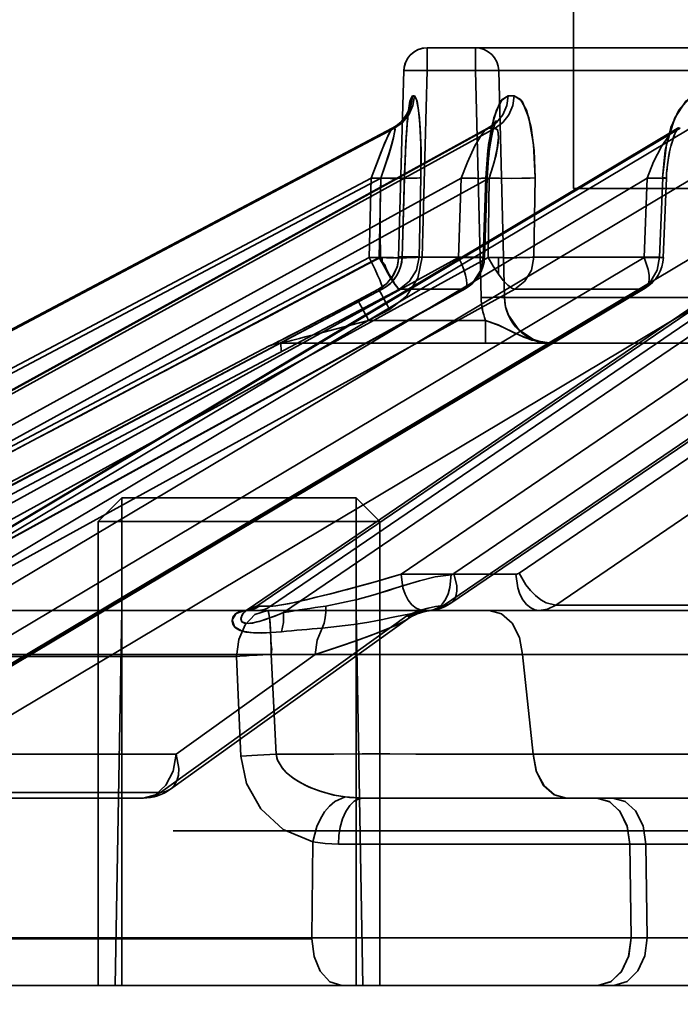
# Model space of a CAD drawing. Header units: millimetres. Extents: x -148444 to 51443, y -4810 to 453290.
# Tile 11 of 256: x 16190 to 16204, y 10617 to 10638. Entities that reach past the tile are written whole.
import ezdxf

# ---------------------------------------------------------------- set-up
doc = ezdxf.new("R2010")
doc.units = ezdxf.units.MM
doc.header["$XCLIPFRAME"] = 2
for name, color, linetype in [('AHU03-3-68634OBJ', 8, 'Continuous'), ('EC-MTR_250-0_7OBJ', 8, 'Continuous'), ('HEX_HEAD_SCR_M6X16OBJ', 8, 'Continuous')]:
    doc.layers.add(name, color=color, linetype=linetype)
picture_1 = doc.add_image_def('image1.bmp', size_in_pixel=(951, 911))

msp = doc.modelspace()

# ---------------------------------------------------------------- linework, layer by layer
at = {"layer": 'AHU03-3-68634OBJ', "color": 8, "linetype": 'Continuous', "lineweight": 35, "ltscale": 100}
msp.add_line((16386.277, 10617.827), (16118.277, 10617.827), dxfattribs=at)
at = {"layer": 'EC-MTR_250-0_7OBJ', "color": 8, "linetype": 'Continuous', "lineweight": 35, "ltscale": 100}
for p, q in [((16201.427, 10634.827), (16201.427, 10693.327)), ((16198.306, 10637.34), (16198.306, 10637.827)), ((16250.124, 10637.827), (16198.306, 10637.827)), ((16199.333, 10637.34), (16199.333, 10637.827)), ((16197.807, 10637.341), (16197.698, 10633.364)), ((16197.698, 10633.364), (16197.807, 10637.34)), ((16250.145, 10637.34), (16197.807, 10637.34)), ((16198.198, 10633.364), (16198.306, 10637.34)), ((16199.455, 10632.501), (16199.333, 10637.34)), ((16199.954, 10632.501), (16199.833, 10637.34)), ((16199.833, 10637.34), (16199.954, 10632.501)), ((16197.887, 10636.446), (16197.866, 10636.407)), ((16197.902, 10636.478), (16197.887, 10636.445)), ((16197.895, 10636.349), (16197.9, 10636.388)), ((16197.9, 10636.388), (16197.904, 10636.424)), ((16197.912, 10636.505), (16197.902, 10636.478)), ((16197.904, 10636.423), (16197.909, 10636.455)), ((16197.909, 10636.455), (16197.913, 10636.483)), ((16197.918, 10636.522), (16197.912, 10636.504)), ((16197.674, 10636.186), (16197.62, 10636.148)), ((16197.882, 10636.214), (16197.886, 10636.262)), ((16197.886, 10636.262), (16197.891, 10636.308)), ((16199.764, 10636.255), (16199.747, 10636.233)), ((16178.489, 10626.027), (16197.565, 10636.115)), ((16197.561, 10636.114), (16178.489, 10626.027)), ((16178.538, 10626.028), (16197.61, 10636.115)), ((16199.587, 10636.105), (16181.253, 10626.021)), ((16181.282, 10626.028), (16199.622, 10636.115)), ((16181.417, 10626.028), (16199.756, 10636.115)), ((16203.604, 10636.083), (16186.72, 10626.007)), ((16186.801, 10626.028), (16203.703, 10636.115)), ((16187.019, 10626.028), (16203.921, 10636.115)), ((16209.453, 10636.044), (16194.468, 10625.842)), ((16194.673, 10625.917), (16209.65, 10636.115)), ((16194.969, 10625.919), (16209.943, 10636.115)), ((16197.857, 10635.873), (16197.865, 10635.996)), ((16197.873, 10636.11), (16197.878, 10636.164)), ((16203.634, 10636.104), (16203.603, 10636.083)), ((16203.652, 10636.119), (16203.633, 10636.103)), ((16197.845, 10635.672), (16197.853, 10635.808)), ((16197.849, 10635.741), (16197.857, 10635.873)), ((16197.853, 10635.808), (16197.861, 10635.936)), ((16197.835, 10635.453), (16197.842, 10635.601)), ((16197.842, 10635.601), (16197.849, 10635.741)), ((16199.614, 10635.472), (16199.624, 10635.569)), ((16197.829, 10635.299), (16197.835, 10635.453)), ((16199.597, 10635.267), (16199.605, 10635.372)), ((16197.773, 10633.362), (16197.824, 10635.138)), ((16197.824, 10635.138), (16197.829, 10635.299)), ((16178.77, 10625.348), (16197.115, 10635.05)), ((16178.972, 10625.348), (16197.317, 10635.05)), ((16181.393, 10625.348), (16199.032, 10635.05)), ((16181.991, 10625.348), (16199.631, 10635.05)), ((16186.74, 10625.348), (16202.996, 10635.05)), ((16187.711, 10625.348), (16203.968, 10635.05)), ((16195.243, 10625.782), (16208.854, 10635.05)), ((16197.115, 10635.05), (16197.067, 10633.357)), ((16197.28, 10633.357), (16197.317, 10635.05)), ((16197.75, 10626.599), (16210.162, 10635.05)), ((16197.82, 10635.057), (16197.772, 10633.364)), ((16198.173, 10635.057), (16198.137, 10633.364)), ((16198.137, 10633.364), (16198.173, 10635.057)), ((16199.032, 10635.05), (16198.975, 10633.357)), ((16199.559, 10635.057), (16199.502, 10633.364)), ((16199.528, 10633.358), (16199.586, 10635.05)), ((16199.631, 10635.05), (16199.607, 10633.357)), ((16200.606, 10635.057), (16200.582, 10633.364)), ((16200.582, 10633.364), (16200.606, 10635.057)), ((16202.996, 10635.05), (16202.932, 10633.357)), ((16203.341, 10633.354), (16203.406, 10635.047)), ((16201.427, 10634.827), (16303.127, 10634.827)), ((16177.581, 10623.056), (16197.067, 10633.357)), ((16177.795, 10623.056), (16197.28, 10633.357)), ((16180.238, 10623.056), (16198.975, 10633.357)), ((16180.87, 10623.056), (16199.607, 10633.357)), ((16185.664, 10623.056), (16202.932, 10633.357)), ((16186.69, 10623.056), (16203.958, 10633.357)), ((16197.344, 10633.355), (16197.344, 10633.238)), ((16197.69, 10633.272), (16197.671, 10633.179)), ((16197.698, 10633.364), (16197.69, 10633.271)), ((16197.772, 10633.364), (16197.699, 10633.364)), ((16199.502, 10633.364), (16198.137, 10633.364)), ((16198.877, 10626.614), (16208.784, 10633.357)), ((16199.825, 10632.998), (16199.825, 10633.353)), ((16200.27, 10626.622), (16210.166, 10633.357)), ((16203.26, 10633.364), (16200.582, 10633.364)), ((16197.671, 10633.18), (16197.641, 10633.089)), ((16197.492, 10632.85), (16197.423, 10632.783)), ((16197.551, 10632.924), (16197.491, 10632.849)), ((16197.601, 10633.005), (16197.55, 10632.924)), ((16177.715, 10622.299), (16197.347, 10632.678)), ((16177.86, 10622.376), (16197.346, 10632.677)), ((16178.228, 10622.376), (16197.713, 10632.677)), ((16180.352, 10622.376), (16199.089, 10632.677)), ((16180.378, 10622.383), (16199.114, 10632.684)), ((16181.442, 10622.376), (16200.178, 10632.677)), ((16185.607, 10622.376), (16202.876, 10632.677)), ((16185.684, 10622.397), (16202.952, 10632.698)), ((16187.378, 10622.376), (16204.644, 10632.677)), ((16197.27, 10632.677), (16196.747, 10632.402)), ((16197.27, 10632.677), (16196.826, 10632.443)), ((16197.27, 10632.677), (16196.826, 10632.443)), ((16197.351, 10632.726), (16197.27, 10632.677)), ((16197.346, 10632.677), (16197.27, 10632.677)), ((16197.425, 10632.784), (16197.349, 10632.725)), ((16199.089, 10632.677), (16197.713, 10632.677)), ((16198.653, 10625.934), (16208.562, 10632.677)), ((16198.808, 10625.981), (16208.716, 10632.723)), ((16202.876, 10632.677), (16200.178, 10632.677)), ((16201.047, 10625.942), (16210.941, 10632.677)), ((16196.747, 10632.402), (16196.49, 10632.267)), ((16204.835, 10632.501), (16199.954, 10632.501)), ((16196.49, 10632.267), (16196.288, 10632.162)), ((16196.525, 10632.286), (16196.49, 10632.267)), ((16197.058, 10632.014), (16197.503, 10632.248)), ((16197.503, 10632.248), (16197.502, 10632.247)), ((16195.985, 10632.003), (16195.874, 10631.946)), ((16196.132, 10632.08), (16195.985, 10632.003)), ((16196.288, 10632.162), (16196.132, 10632.08)), ((16199.549, 10632.014), (16197.058, 10632.014)), ((16199.549, 10632.014), (16199.549, 10631.527)), ((16195.621, 10631.814), (16195.321, 10631.659)), ((16195.743, 10631.878), (16195.621, 10631.814)), ((16195.874, 10631.946), (16195.743, 10631.878)), ((16195.901, 10631.96), (16195.874, 10631.946)), ((16195.134, 10631.563), (16195.034, 10631.512)), ((16195.34, 10631.669), (16195.119, 10631.555)), ((16194.938, 10631.47), (16176.836, 10621.942)), ((16194.938, 10631.47), (16194.947, 10631.47)), ((16194.977, 10631.484), (16194.976, 10631.483)), ((16194.999, 10631.495), (16194.987, 10631.489)), ((16195.034, 10631.512), (16194.999, 10631.495)), ((16195.171, 10631.527), (16199.549, 10631.527)), ((16199.549, 10631.527), (16200.954, 10631.527)), ((16200.954, 10631.527), (16250.29, 10631.527)), ((16200.197, 10626.599), (16197.75, 10626.599)), ((16194.732, 10625.919), (16194.969, 10625.919)), ((16207.804, 10625.942), (16201.047, 10625.942)), ((16194.444, 10625.827), (16186.853, 10625.827)), ((16191.794, 10625.827), (16191.654, 10617.827)), ((16192.619, 10621.942), (16197.875, 10625.712)), ((16194.437, 10625.826), (16194.44, 10625.827)), ((16194.444, 10625.829), (16194.439, 10625.827)), ((16194.681, 10625.827), (16194.444, 10625.827)), ((16194.469, 10625.842), (16194.454, 10625.833)), ((16204.71, 10625.827), (16194.681, 10625.827)), ((16196.794, 10625.827), (16196.933, 10617.827)), ((16197.886, 10625.64), (16197.961, 10625.689)), ((16197.96, 10625.688), (16198.041, 10625.731)), ((16192.833, 10622.015), (16197.885, 10625.64)), ((16194.243, 10624.845), (16186.101, 10624.845)), ((16195.917, 10624.889), (16188.374, 10624.89)), ((16195.917, 10624.89), (16192.956, 10622.765)), ((16194.335, 10622.717), (16194.243, 10624.845)), ((16195.085, 10622.763), (16194.981, 10624.891)), ((16207.883, 10624.889), (16200.341, 10624.89)), ((16200.341, 10624.89), (16200.563, 10622.765)), ((16200.563, 10622.765), (16200.341, 10624.89)), ((16192.956, 10622.765), (16188.409, 10622.765)), ((16205.11, 10622.765), (16200.563, 10622.765)), ((16192.619, 10621.942), (16186.54, 10621.942)), ((16192.25, 10621.827), (16185.974, 10621.827)), ((16196.945, 10621.827), (16201.922, 10621.827)), ((16201.922, 10621.827), (16202.262, 10621.827)), ((16202.262, 10621.827), (16215.922, 10621.827)), ((16319.41, 10621.127), (16192.89, 10621.127)), ((16195.845, 10618.845), (16195.868, 10620.889)), ((16196.413, 10620.845), (16243.433, 10620.845)), ((16202.653, 10618.845), (16202.629, 10620.845)), ((16202.969, 10620.845), (16202.994, 10618.845)), ((16195.845, 10618.845), (16175.931, 10618.845)), ((16195.845, 10618.827), (16175.931, 10618.827)), ((16205.405, 10618.845), (16195.845, 10618.845)), ((16176.871, 10617.827), (16201.946, 10617.827)), ((16202.287, 10617.827), (16201.946, 10617.827)), ((16202.287, 10617.827), (16242.047, 10617.827))]:
    msp.add_line(p, q, dxfattribs=at)
at = {"layer": 'EC-MTR_250-0_7OBJ', "color": 8, "linetype": 'Continuous', "lineweight": 35, "ltscale": 100, "flags": 128}
for points in [[(16198.168, 10637.807), (16198.102, 10637.783), (16198.04, 10637.75), (16197.984, 10637.709), (16197.933, 10637.66), (16197.891, 10637.605), (16197.856, 10637.544), (16197.83, 10637.479), (16197.814, 10637.411), (16197.807, 10637.341)], [(16198.306, 10637.827), (16198.236, 10637.822), (16198.168, 10637.807)], [(16197.807, 10637.34), (16197.824, 10637.344), (16197.839, 10637.344), (16197.86, 10637.345), (16197.884, 10637.346), (16197.946, 10637.346), (16198.023, 10637.346), (16198.111, 10637.344), (16198.207, 10637.343), (16198.306, 10637.34)], [(16198.306, 10637.34), (16198.207, 10637.343), (16198.111, 10637.344), (16198.023, 10637.346), (16197.946, 10637.346), (16197.884, 10637.346), (16197.86, 10637.345), (16197.839, 10637.344), (16197.824, 10637.344), (16197.813, 10637.343)], [(16199.333, 10637.34), (16199.428, 10637.342), (16199.52, 10637.344), (16199.604, 10637.345), (16199.679, 10637.345), (16199.741, 10637.345), (16199.767, 10637.344), (16199.789, 10637.344), (16199.806, 10637.343), (16199.82, 10637.342), (16199.833, 10637.34)], [(16197.61, 10636.115), (16197.779, 10636.234), (16197.915, 10636.4), (16198.003, 10636.597), (16198.035, 10636.802)], [(16197.82, 10635.057), (16197.842, 10635.637), (16197.871, 10636.127), (16197.907, 10636.5), (16197.948, 10636.727), (16197.99, 10636.802)], [(16197.99, 10636.802), (16197.938, 10636.686), (16197.889, 10636.332), (16197.848, 10635.768), (16197.82, 10635.057)], [(16198.035, 10636.802), (16198.024, 10636.802), (16197.99, 10636.802)], [(16198.035, 10636.802), (16198.092, 10636.686), (16198.141, 10636.332), (16198.172, 10635.768), (16198.173, 10635.057)], [(16198.173, 10635.057), (16198.175, 10635.637), (16198.157, 10636.127), (16198.123, 10636.5), (16198.081, 10636.727), (16198.035, 10636.802)], [(16199.559, 10635.057), (16199.6, 10635.637), (16199.676, 10636.127), (16199.781, 10636.5), (16199.903, 10636.727), (16200.032, 10636.802)], [(16200.032, 10636.802), (16199.872, 10636.686), (16199.726, 10636.332), (16199.616, 10635.768), (16199.559, 10635.057)], [(16199.622, 10636.115), (16199.785, 10636.234), (16199.916, 10636.4), (16200.001, 10636.597), (16200.032, 10636.802)], [(16199.756, 10636.115), (16199.918, 10636.234), (16200.049, 10636.4), (16200.133, 10636.597), (16200.164, 10636.802)], [(16200.164, 10636.802), (16200.328, 10636.686), (16200.475, 10636.332), (16200.575, 10635.768), (16200.606, 10635.057)], [(16200.606, 10635.057), (16200.587, 10635.637), (16200.522, 10636.127), (16200.421, 10636.5), (16200.297, 10636.727), (16200.164, 10636.802)], [(16203.324, 10635.057), (16203.383, 10635.637), (16203.503, 10636.127), (16203.672, 10636.5), (16203.87, 10636.727), (16204.081, 10636.802)], [(16204.081, 10636.802), (16203.82, 10636.686), (16203.583, 10636.332), (16203.408, 10635.768), (16203.324, 10635.057)], [(16197.867, 10636.407), (16197.84, 10636.363), (16197.807, 10636.318), (16197.767, 10636.272), (16197.723, 10636.228), (16197.674, 10636.186), (16197.62, 10636.148), (16197.561, 10636.114)], [(16197.891, 10636.307), (16197.895, 10636.35), (16197.9, 10636.388)], [(16197.913, 10636.482), (16197.916, 10636.505), (16197.919, 10636.522), (16197.922, 10636.533), (16197.918, 10636.522)], [(16197.878, 10636.163), (16197.882, 10636.215), (16197.886, 10636.262)], [(16199.705, 10636.048), (16199.72, 10636.106), (16199.734, 10636.157), (16199.747, 10636.2), (16199.759, 10636.234), (16199.769, 10636.257), (16199.775, 10636.272), (16199.764, 10636.255), (16199.747, 10636.233), (16199.721, 10636.205), (16199.687, 10636.173), (16199.642, 10636.139)], [(16197.561, 10636.114), (16197.501, 10636.016), (16197.399, 10635.784), (16197.266, 10635.449), (16197.115, 10635.05)], [(16197.561, 10636.114), (16197.523, 10636.058), (16197.49, 10635.993), (16197.404, 10635.796), (16197.327, 10635.605), (16197.225, 10635.343), (16197.115, 10635.05)], [(16197.317, 10635.05), (16197.41, 10635.314), (16197.486, 10635.546), (16197.547, 10635.747), (16197.589, 10635.908), (16197.612, 10636.019), (16197.62, 10636.079), (16197.61, 10636.115)], [(16197.317, 10635.05), (16197.434, 10635.385), (16197.527, 10635.679), (16197.59, 10635.913), (16197.618, 10636.063), (16197.61, 10636.115)], [(16197.565, 10636.115), (16197.576, 10636.115), (16197.61, 10636.115)], [(16197.565, 10636.115), (16197.576, 10636.115), (16197.611, 10636.115)], [(16197.861, 10635.936), (16197.869, 10636.054), (16197.873, 10636.11)], [(16197.865, 10635.997), (16197.869, 10636.055), (16197.873, 10636.111)], [(16199.032, 10635.05), (16199.166, 10635.391), (16199.324, 10635.734), (16199.477, 10635.992), (16199.587, 10636.105)], [(16199.687, 10636.173), (16199.642, 10636.139), (16199.586, 10636.104)], [(16199.587, 10636.105), (16199.596, 10636.109), (16199.622, 10636.115)], [(16199.587, 10636.104), (16199.599, 10636.11), (16199.611, 10636.114), (16199.622, 10636.115)], [(16199.631, 10635.05), (16199.715, 10635.314), (16199.774, 10635.546), (16199.812, 10635.747), (16199.827, 10635.908), (16199.823, 10636.019), (16199.806, 10636.079), (16199.756, 10636.115)], [(16199.631, 10635.05), (16199.735, 10635.385), (16199.801, 10635.679), (16199.828, 10635.913), (16199.812, 10636.063), (16199.756, 10636.115)], [(16199.636, 10635.662), (16199.649, 10635.75), (16199.662, 10635.833), (16199.676, 10635.911), (16199.69, 10635.982), (16199.705, 10636.048), (16199.72, 10636.106)], [(16202.996, 10635.05), (16203.132, 10635.397), (16203.299, 10635.723), (16203.453, 10635.946), (16203.604, 10636.083)], [(16203.489, 10635.673), (16203.511, 10635.761), (16203.534, 10635.839), (16203.557, 10635.91), (16203.581, 10635.972), (16203.603, 10636.026), (16203.624, 10636.068), (16203.642, 10636.099), (16203.654, 10636.118), (16203.66, 10636.127), (16203.651, 10636.118)], [(16203.507, 10635.746), (16203.527, 10635.816), (16203.547, 10635.881), (16203.568, 10635.941), (16203.589, 10635.993), (16203.609, 10636.038), (16203.627, 10636.074), (16203.643, 10636.101)], [(16203.603, 10636.083), (16203.638, 10636.101), (16203.671, 10636.111), (16203.703, 10636.115)], [(16199.605, 10635.372), (16199.614, 10635.473), (16199.625, 10635.57)], [(16199.624, 10635.569), (16199.636, 10635.663), (16199.649, 10635.751)], [(16203.406, 10635.047), (16203.412, 10635.162), (16203.422, 10635.275), (16203.435, 10635.382), (16203.451, 10635.485), (16203.469, 10635.583), (16203.489, 10635.675)], [(16203.412, 10635.151), (16203.42, 10635.249), (16203.43, 10635.342), (16203.442, 10635.431), (16203.456, 10635.516), (16203.472, 10635.596)], [(16199.586, 10635.05), (16199.591, 10635.16), (16199.597, 10635.268)], [(16199.586, 10635.05), (16199.591, 10635.16), (16199.597, 10635.267)], [(16197.115, 10635.05), (16197.254, 10635.047), (16197.392, 10635.044), (16197.522, 10635.043), (16197.582, 10635.043), (16197.636, 10635.044), (16197.684, 10635.044), (16197.725, 10635.045), (16197.759, 10635.047), (16197.785, 10635.048), (16197.804, 10635.05), (16197.816, 10635.052), (16197.822, 10635.069), (16197.82, 10635.057), (16197.823, 10635.071)], [(16197.115, 10635.05), (16197.254, 10635.047), (16197.392, 10635.044), (16197.522, 10635.043), (16197.582, 10635.043), (16197.636, 10635.044), (16197.684, 10635.044), (16197.725, 10635.045), (16197.759, 10635.047), (16197.785, 10635.048), (16197.804, 10635.05), (16197.816, 10635.052), (16197.822, 10635.069), (16197.82, 10635.057), (16197.823, 10635.071)], [(16197.317, 10635.05), (16197.305, 10634.476), (16197.302, 10633.912), (16197.311, 10633.356)], [(16197.38, 10635.048), (16197.656, 10635.044), (16197.79, 10635.043), (16197.911, 10635.044), (16198.013, 10635.046), (16198.091, 10635.049), (16198.144, 10635.052), (16198.173, 10635.057)], [(16199.032, 10635.05), (16199.163, 10635.047), (16199.288, 10635.044), (16199.346, 10635.044), (16199.399, 10635.043), (16199.447, 10635.043), (16199.489, 10635.044), (16199.523, 10635.044), (16199.55, 10635.045), (16199.57, 10635.047), (16199.582, 10635.049), (16199.559, 10635.057)], [(16199.032, 10635.05), (16199.14, 10635.047), (16199.244, 10635.045), (16199.341, 10635.044), (16199.426, 10635.043), (16199.463, 10635.044), (16199.495, 10635.044), (16199.523, 10635.044), (16199.546, 10635.045), (16199.564, 10635.046), (16199.576, 10635.047), (16199.586, 10635.05)], [(16199.586, 10635.05), (16199.57, 10635.055), (16199.559, 10635.057)], [(16199.849, 10635.045), (16200.095, 10635.043), (16200.323, 10635.045), (16200.499, 10635.05), (16200.606, 10635.057)], [(16202.996, 10635.05), (16203.114, 10635.047), (16203.169, 10635.045), (16203.22, 10635.044), (16203.267, 10635.044), (16203.308, 10635.043), (16203.342, 10635.043), (16203.37, 10635.044), (16203.39, 10635.044), (16203.402, 10635.045), (16203.392, 10635.05), (16203.375, 10635.052), (16203.352, 10635.054), (16203.324, 10635.057)], [(16202.996, 10635.05), (16203.078, 10635.047), (16203.156, 10635.046), (16203.227, 10635.044), (16203.289, 10635.044), (16203.316, 10635.043), (16203.339, 10635.043), (16203.36, 10635.044), (16203.376, 10635.044), (16203.389, 10635.044), (16203.404, 10635.046)], [(16203.327, 10635.056), (16203.293, 10634.21), (16203.26, 10633.364)], [(16203.406, 10635.047), (16203.393, 10635.05), (16203.372, 10635.052), (16203.358, 10635.054), (16203.324, 10635.057)], [(16197.067, 10633.357), (16197.351, 10633.352), (16197.58, 10633.351), (16197.731, 10633.355), (16197.772, 10633.364)], [(16197.067, 10633.357), (16197.254, 10633.353), (16197.442, 10633.351), (16197.611, 10633.351), (16197.734, 10633.356), (16197.772, 10633.364)], [(16197.346, 10632.677), (16197.352, 10632.686), (16197.351, 10632.708), (16197.346, 10632.731), (16197.338, 10632.76), (16197.326, 10632.794), (16197.311, 10632.834), (16197.294, 10632.878), (16197.25, 10632.981), (16197.196, 10633.097), (16197.067, 10633.357)], [(16197.27, 10632.677), (16197.443, 10632.8), (16197.577, 10632.963), (16197.664, 10633.154), (16197.699, 10633.364)], [(16198.137, 10633.364), (16198.11, 10633.36), (16198.07, 10633.357), (16198.023, 10633.355), (16197.971, 10633.353), (16197.917, 10633.352), (16197.864, 10633.351), (16197.811, 10633.351), (16197.761, 10633.351), (16197.713, 10633.351), (16197.668, 10633.351), (16197.625, 10633.351), (16197.587, 10633.352), (16197.551, 10633.352), (16197.518, 10633.352), (16197.488, 10633.353), (16197.459, 10633.353), (16197.43, 10633.354), (16197.399, 10633.354), (16197.368, 10633.355), (16197.339, 10633.356), (16197.312, 10633.356)], [(16197.312, 10633.356), (16197.318, 10633.303), (16197.357, 10633.253), (16197.4, 10633.2), (16197.424, 10633.133), (16197.46, 10633.065), (16197.498, 10632.994), (16197.537, 10632.923), (16197.578, 10632.854), (16197.619, 10632.789), (16197.657, 10632.733), (16197.691, 10632.693), (16197.713, 10632.677)], [(16197.344, 10633.238), (16197.407, 10633.124), (16197.469, 10633.018), (16197.527, 10632.922), (16197.58, 10632.838), (16197.626, 10632.771), (16197.665, 10632.72), (16197.68, 10632.702), (16197.694, 10632.689), (16197.705, 10632.68)], [(16197.503, 10632.248), (16197.864, 10632.529), (16198.105, 10632.915), (16198.198, 10633.365)], [(16198.198, 10633.364), (16198.106, 10633.366), (16198.011, 10633.368), (16197.919, 10633.369), (16197.838, 10633.37), (16197.804, 10633.37), (16197.774, 10633.369), (16197.748, 10633.369), (16197.728, 10633.368), (16197.714, 10633.367), (16197.699, 10633.364)], [(16198.137, 10633.364), (16198.078, 10633.083), (16197.932, 10632.848), (16197.713, 10632.677)], [(16199.502, 10633.364), (16199.522, 10633.355), (16199.43, 10633.351), (16199.237, 10633.352), (16198.975, 10633.357)], [(16199.089, 10632.677), (16199.109, 10632.681), (16199.125, 10632.692), (16199.147, 10632.731), (16199.153, 10632.76), (16199.154, 10632.794), (16199.146, 10632.878), (16199.123, 10632.981), (16199.086, 10633.097), (16199.036, 10633.224), (16198.975, 10633.357)], [(16199.502, 10633.364), (16199.447, 10633.088), (16199.303, 10632.85), (16199.089, 10632.677)], [(16199.607, 10633.357), (16199.712, 10633.17), (16199.825, 10632.998)], [(16200.582, 10633.364), (16200.543, 10633.361), (16200.498, 10633.358), (16200.451, 10633.356), (16200.402, 10633.355), (16200.353, 10633.353), (16200.306, 10633.352), (16200.26, 10633.352), (16200.216, 10633.351), (16200.175, 10633.351), (16200.136, 10633.351), (16200.1, 10633.351), (16200.067, 10633.351), (16200.037, 10633.351), (16200.009, 10633.351), (16199.979, 10633.351), (16199.947, 10633.351), (16199.913, 10633.352), (16199.881, 10633.352), (16199.852, 10633.352), (16199.825, 10633.353)], [(16200.582, 10633.364), (16200.528, 10633.088), (16200.388, 10632.85), (16200.178, 10632.677)], [(16203.26, 10633.364), (16203.209, 10633.088), (16203.075, 10632.849), (16202.876, 10632.677)], [(16202.876, 10632.677), (16202.94, 10632.692), (16202.99, 10632.731), (16203.024, 10632.794), (16203.04, 10632.878), (16203.039, 10632.981), (16203.02, 10633.097), (16202.932, 10633.357)], [(16203.26, 10633.364), (16203.339, 10633.355), (16203.305, 10633.351), (16203.163, 10633.352), (16202.932, 10633.357)], [(16197.641, 10633.091), (16197.6, 10633.004), (16197.551, 10632.924)], [(16200.178, 10632.677), (16200.146, 10632.684), (16200.11, 10632.701), (16200.025, 10632.765), (16199.928, 10632.866), (16199.825, 10632.998)], [(16197.503, 10632.247), (16197.46, 10632.328), (16197.417, 10632.409), (16197.376, 10632.487), (16197.339, 10632.556), (16197.308, 10632.611), (16197.296, 10632.633), (16197.287, 10632.65), (16197.279, 10632.663), (16197.274, 10632.671), (16197.268, 10632.686)], [(16194.947, 10631.47), (16194.963, 10631.476), (16194.973, 10631.481), (16194.986, 10631.488), (16195.001, 10631.495), (16195.037, 10631.513), (16195.057, 10631.524), (16195.079, 10631.535), (16195.128, 10631.56), (16195.18, 10631.587), (16195.236, 10631.615), (16195.352, 10631.675), (16195.474, 10631.738), (16195.602, 10631.804), (16195.733, 10631.872), (16196.002, 10632.012), (16196.275, 10632.155), (16196.826, 10632.443)], [(16196.826, 10632.443), (16196.413, 10632.227), (16196.054, 10632.039), (16195.741, 10631.876), (16195.43, 10631.715), (16195.192, 10631.593), (16195.014, 10631.502), (16194.947, 10631.47)], [(16196.826, 10632.443), (16196.835, 10632.429), (16196.842, 10632.416), (16196.852, 10632.399), (16196.864, 10632.377), (16196.894, 10632.322), (16196.931, 10632.253), (16196.973, 10632.175), (16197.016, 10632.094), (16197.058, 10632.014)], [(16199.954, 10632.501), (16199.942, 10632.503), (16199.928, 10632.504), (16199.911, 10632.505), (16199.889, 10632.505), (16199.864, 10632.506), (16199.801, 10632.506), (16199.727, 10632.506), (16199.642, 10632.505), (16199.55, 10632.503), (16199.455, 10632.501)], [(16200.954, 10631.527), (16200.758, 10631.547), (16200.574, 10631.604), (16200.259, 10631.813), (16200.041, 10632.123), (16199.979, 10632.305), (16199.954, 10632.501)], [(16197.058, 10632.014), (16196.506, 10631.869), (16195.967, 10631.729), (16195.707, 10631.661), (16195.584, 10631.63), (16195.468, 10631.6), (16195.413, 10631.586), (16195.361, 10631.572), (16195.313, 10631.56), (16195.27, 10631.549), (16195.234, 10631.54), (16195.206, 10631.533), (16195.196, 10631.531), (16195.188, 10631.524), (16195.196, 10631.363)], [(16200.954, 10631.527), (16200.537, 10631.592), (16200.177, 10631.741), (16199.82, 10631.916), (16199.549, 10632.014)], [(16200.954, 10631.527), (16200.659, 10631.561), (16200.369, 10631.656), (16200.109, 10631.778), (16199.843, 10631.906), (16199.549, 10632.014)], [(16194.987, 10631.489), (16194.977, 10631.484)], [(16194.982, 10631.486), (16194.999, 10631.493), (16195.012, 10631.498), (16195.026, 10631.503), (16195.042, 10631.508), (16195.06, 10631.512), (16195.078, 10631.516), (16195.097, 10631.52), (16195.117, 10631.523), (16195.137, 10631.525), (16195.158, 10631.527), (16195.18, 10631.527)], [(16195.138, 10631.525), (16195.158, 10631.527), (16195.18, 10631.527)], [(16197.75, 10626.599), (16197.49, 10626.523), (16197.247, 10626.452), (16197.02, 10626.388), (16196.808, 10626.33), (16196.61, 10626.276), (16196.425, 10626.228), (16196.253, 10626.184), (16196.092, 10626.144), (16195.942, 10626.107), (16195.803, 10626.074), (16195.674, 10626.043), (16195.554, 10626.015), (16195.442, 10625.991), (16195.339, 10625.97), (16195.243, 10625.952), (16195.156, 10625.937), (16195.078, 10625.927), (16195.016, 10625.921), (16194.969, 10625.919)], [(16197.75, 10626.599), (16197.484, 10626.521), (16197.227, 10626.448), (16196.981, 10626.379), (16196.75, 10626.316), (16196.534, 10626.258), (16196.327, 10626.204), (16196.088, 10626.143), (16195.887, 10626.093), (16195.727, 10626.056), (16195.603, 10626.028), (16195.51, 10626.007), (16195.367, 10625.978), (16195.203, 10625.947), (16195.079, 10625.928), (16194.969, 10625.919)], [(16196.145, 10625.919), (16196.814, 10626.059), (16197.147, 10626.154), (16197.313, 10626.205), (16197.479, 10626.256), (16197.645, 10626.309), (16197.811, 10626.362), (16198.144, 10626.461), (16198.479, 10626.541), (16198.815, 10626.59)], [(16198.815, 10626.59), (16198.479, 10626.541), (16198.144, 10626.461), (16197.811, 10626.362), (16197.645, 10626.309), (16197.479, 10626.257), (16197.313, 10626.205), (16197.147, 10626.154), (16196.813, 10626.059), (16196.145, 10625.919)], [(16197.75, 10626.599), (16197.79, 10626.311), (16197.838, 10626.173), (16197.903, 10626.05), (16197.982, 10625.95), (16198.069, 10625.879), (16198.159, 10625.84), (16198.246, 10625.827)], [(16198.246, 10625.827), (16198.159, 10625.839), (16198.07, 10625.879), (16197.982, 10625.95), (16197.903, 10626.049), (16197.838, 10626.172), (16197.79, 10626.311), (16197.75, 10626.599)], [(16198.815, 10626.591), (16198.79, 10626.316), (16198.752, 10626.183), (16198.696, 10626.063), (16198.625, 10625.964), (16198.544, 10625.89), (16198.458, 10625.844), (16198.37, 10625.823)], [(16198.653, 10625.934), (16198.742, 10625.949), (16198.818, 10625.988), (16198.878, 10626.051), (16198.919, 10626.135), (16198.939, 10626.237), (16198.939, 10626.354), (16198.877, 10626.614)], [(16198.877, 10626.614), (16198.857, 10626.603), (16198.836, 10626.595), (16198.815, 10626.591)], [(16200.197, 10626.599), (16200.216, 10626.601), (16200.27, 10626.622)], [(16200.197, 10626.599), (16200.237, 10626.312), (16200.284, 10626.174), (16200.348, 10626.052), (16200.426, 10625.952), (16200.514, 10625.881), (16200.604, 10625.84), (16200.693, 10625.827)], [(16201.047, 10625.942), (16200.845, 10625.992), (16200.732, 10626.055), (16200.618, 10626.143), (16200.509, 10626.25), (16200.412, 10626.371), (16200.27, 10626.622)], [(16194.673, 10625.917), (16194.49, 10625.855), (16194.399, 10625.781), (16194.361, 10625.731), (16194.334, 10625.639), (16194.354, 10625.586), (16194.414, 10625.554), (16194.492, 10625.549), (16194.579, 10625.559), (16194.675, 10625.581), (16194.744, 10625.6), (16194.881, 10625.644), (16194.988, 10625.683), (16195.11, 10625.729), (16195.243, 10625.782)], [(16194.673, 10625.917), (16194.468, 10625.841), (16194.38, 10625.759), (16194.335, 10625.663), (16194.354, 10625.586), (16194.463, 10625.548), (16194.584, 10625.56), (16194.727, 10625.595), (16194.886, 10625.646), (16195.056, 10625.708), (16195.243, 10625.782)], [(16194.673, 10625.917), (16194.547, 10625.849), (16194.413, 10625.826)], [(16194.413, 10625.826), (16194.546, 10625.849), (16194.673, 10625.917)], [(16194.444, 10625.827), (16194.543, 10625.837), (16194.64, 10625.868), (16194.732, 10625.919)], [(16194.673, 10625.917), (16194.693, 10625.918), (16194.713, 10625.919), (16194.732, 10625.919)], [(16194.681, 10625.827), (16194.754, 10625.833), (16194.829, 10625.85), (16194.901, 10625.879), (16194.969, 10625.919)], [(16194.969, 10625.919), (16194.901, 10625.879), (16194.828, 10625.85), (16194.754, 10625.833), (16194.681, 10625.827)], [(16196.069, 10625.449), (16196.107, 10625.554), (16196.132, 10625.67), (16196.145, 10625.794), (16196.144, 10625.919)], [(16197.875, 10625.712), (16197.998, 10625.771), (16198.163, 10625.831), (16198.329, 10625.878), (16198.485, 10625.911), (16198.653, 10625.934)], [(16198.653, 10625.934), (16198.563, 10625.879), (16198.468, 10625.841), (16198.37, 10625.823)], [(16198.377, 10625.823), (16198.453, 10625.834), (16198.528, 10625.851), (16198.602, 10625.875), (16198.673, 10625.904), (16198.742, 10625.94), (16198.808, 10625.981)], [(16201.047, 10625.942), (16200.874, 10625.856), (16200.693, 10625.827)], [(16195.199, 10625.373), (16194.977, 10625.354), (16194.778, 10625.345), (16194.601, 10625.347), (16194.448, 10625.364), (16194.322, 10625.398), (16194.229, 10625.449), (16194.17, 10625.519), (16194.148, 10625.599), (16194.165, 10625.682), (16194.219, 10625.754), (16194.304, 10625.804), (16194.413, 10625.826)], [(16194.413, 10625.826), (16194.231, 10625.763), (16194.15, 10625.629), (16194.196, 10625.479), (16194.362, 10625.382), (16194.602, 10625.347), (16194.867, 10625.348), (16195.199, 10625.373)], [(16194.243, 10624.845), (16194.293, 10625.21), (16194.425, 10625.517), (16194.631, 10625.738), (16194.903, 10625.827)], [(16194.444, 10625.827), (16194.424, 10625.827), (16194.413, 10625.826)], [(16194.454, 10625.833), (16194.443, 10625.828)], [(16194.981, 10624.891), (16194.991, 10624.999), (16194.971, 10625.12), (16194.973, 10625.242), (16194.969, 10625.369), (16194.961, 10625.496), (16194.951, 10625.617), (16194.938, 10625.722), (16194.922, 10625.798), (16194.903, 10625.827)], [(16194.903, 10625.827), (16194.916, 10625.812), (16194.93, 10625.762), (16194.944, 10625.676), (16194.956, 10625.556), (16194.967, 10625.407), (16194.974, 10625.238), (16194.979, 10625.064), (16194.981, 10624.891)], [(16195.199, 10625.373), (16195.24, 10625.568), (16195.243, 10625.782)], [(16195.243, 10625.782), (16195.24, 10625.567), (16195.199, 10625.373)], [(16195.917, 10624.889), (16196.157, 10624.968), (16196.558, 10625.101), (16196.863, 10625.208), (16197.086, 10625.289), (16197.285, 10625.365), (16197.475, 10625.44), (16197.616, 10625.5), (16197.732, 10625.554), (16197.838, 10625.61), (16197.905, 10625.655), (16197.929, 10625.693), (16197.875, 10625.712)], [(16197.875, 10625.712), (16197.929, 10625.692), (16197.904, 10625.654), (16197.836, 10625.608), (16197.725, 10625.551), (16197.608, 10625.497), (16197.464, 10625.436), (16197.271, 10625.359), (16197.075, 10625.285), (16196.85, 10625.203), (16196.54, 10625.095), (16196.15, 10624.966), (16195.917, 10624.889)], [(16198.371, 10625.823), (16198.156, 10625.795), (16197.915, 10625.751), (16197.65, 10625.696), (16197.509, 10625.667), (16197.364, 10625.637), (16197.214, 10625.609), (16197.061, 10625.58), (16196.743, 10625.527), (16196.069, 10625.45)], [(16197.875, 10625.712), (16197.914, 10625.717), (16197.956, 10625.727), (16198.002, 10625.74), (16198.052, 10625.754), (16198.104, 10625.768), (16198.157, 10625.782), (16198.211, 10625.795), (16198.265, 10625.806), (16198.319, 10625.816), (16198.37, 10625.823)], [(16198.37, 10625.823), (16198.251, 10625.803), (16198.119, 10625.77), (16197.989, 10625.733), (16197.875, 10625.712)], [(16198.038, 10625.73), (16198.124, 10625.766), (16198.21, 10625.793), (16198.297, 10625.812)], [(16198.12, 10625.764), (16198.204, 10625.792), (16198.288, 10625.811)], [(16198.3, 10625.813), (16198.325, 10625.817), (16198.351, 10625.82), (16198.377, 10625.823)], [(16199.631, 10625.827), (16199.893, 10625.757), (16200.118, 10625.556), (16200.274, 10625.253), (16200.341, 10624.89)], [(16196.069, 10625.449), (16195.963, 10625.19), (16195.917, 10624.889)], [(16194.981, 10624.891), (16194.946, 10624.889), (16194.915, 10624.888), (16194.881, 10624.887), (16194.844, 10624.885), (16194.804, 10624.883), (16194.765, 10624.881), (16194.723, 10624.879), (16194.678, 10624.876), (16194.627, 10624.873), (16194.572, 10624.87), (16194.513, 10624.866), (16194.451, 10624.862), (16194.385, 10624.857), (16194.315, 10624.851), (16194.243, 10624.845)], [(16194.981, 10624.891), (16195.72, 10624.89), (16196.759, 10624.89), (16197.6, 10624.89), (16198.115, 10624.89), (16198.942, 10624.89), (16199.777, 10624.891), (16200.341, 10624.89)], [(16192.956, 10622.765), (16192.89, 10622.402), (16192.736, 10622.099), (16192.513, 10621.898), (16192.25, 10621.827)], [(16192.25, 10621.827), (16192.513, 10621.898), (16192.736, 10622.099), (16192.89, 10622.402), (16192.956, 10622.765)], [(16192.619, 10621.942), (16192.734, 10621.964), (16192.833, 10622.014), (16192.912, 10622.091), (16192.97, 10622.192), (16193.004, 10622.315), (16193.013, 10622.454), (16192.956, 10622.765)], [(16192.956, 10622.765), (16193.013, 10622.454), (16193.004, 10622.315), (16192.97, 10622.192), (16192.912, 10622.091), (16192.833, 10622.014), (16192.734, 10621.964), (16192.619, 10621.942)], [(16195.085, 10622.763), (16194.685, 10622.744), (16194.335, 10622.717)], [(16200.563, 10622.762), (16200.178, 10622.763), (16199.689, 10622.764), (16198.99, 10622.765), (16198.364, 10622.765), (16198.061, 10622.765), (16197.507, 10622.766), (16196.917, 10622.766), (16196.314, 10622.765), (16195.703, 10622.764), (16195.085, 10622.763)], [(16195.085, 10622.763), (16195.111, 10622.646), (16195.211, 10622.469), (16195.303, 10622.368), (16195.41, 10622.277), (16195.545, 10622.187), (16195.705, 10622.099), (16195.868, 10622.027), (16196.07, 10621.956), (16196.328, 10621.889), (16196.559, 10621.849)], [(16196.559, 10621.849), (16196.316, 10621.891), (16196.005, 10621.977), (16195.793, 10622.059), (16195.64, 10622.133), (16195.473, 10622.233), (16195.341, 10622.334), (16195.228, 10622.448), (16195.12, 10622.621), (16195.085, 10622.763)], [(16201.28, 10621.827), (16201.019, 10621.896), (16200.797, 10622.087), (16200.635, 10622.388), (16200.563, 10622.765)], [(16200.563, 10622.765), (16200.631, 10622.4), (16200.789, 10622.097), (16201.016, 10621.897), (16201.28, 10621.827)], [(16195.868, 10620.889), (16195.235, 10621.158), (16194.756, 10621.597), (16194.452, 10622.138), (16194.335, 10622.717)], [(16192.619, 10621.942), (16192.506, 10621.881), (16192.385, 10621.842), (16192.25, 10621.827)], [(16192.619, 10621.942), (16192.501, 10621.879), (16192.378, 10621.84), (16192.25, 10621.827)], [(16195.868, 10620.889), (16195.954, 10621.222), (16196.028, 10621.384), (16196.118, 10621.531), (16196.223, 10621.655), (16196.335, 10621.75), (16196.559, 10621.849)], [(16196.413, 10620.845), (16196.424, 10621.025), (16196.453, 10621.208), (16196.503, 10621.384), (16196.572, 10621.54), (16196.657, 10621.667), (16196.751, 10621.758), (16196.849, 10621.811), (16196.945, 10621.827)], [(16196.945, 10621.827), (16196.849, 10621.811), (16196.751, 10621.758), (16196.657, 10621.667), (16196.572, 10621.54), (16196.503, 10621.384), (16196.453, 10621.208), (16196.424, 10621.025), (16196.413, 10620.845)], [(16196.559, 10621.849), (16196.652, 10621.839), (16196.945, 10621.827)], [(16196.945, 10621.827), (16196.845, 10621.828), (16196.559, 10621.849)], [(16201.922, 10621.827), (16202.186, 10621.754), (16202.41, 10621.551), (16202.568, 10621.232), (16202.629, 10620.845)], [(16202.628, 10620.845), (16202.572, 10621.217), (16202.424, 10621.53), (16202.197, 10621.748), (16201.922, 10621.827)], [(16202.262, 10621.827), (16202.526, 10621.754), (16202.75, 10621.551), (16202.908, 10621.232), (16202.969, 10620.845)], [(16195.868, 10620.889), (16196.133, 10620.855), (16196.413, 10620.845)], [(16196.413, 10620.845), (16196.133, 10620.855), (16195.868, 10620.889)], [(16195.845, 10618.827), (16195.893, 10618.449), (16196.026, 10618.131), (16196.233, 10617.908), (16196.485, 10617.827)], [(16195.846, 10618.827), (16195.893, 10618.45), (16196.026, 10618.131), (16196.234, 10617.908), (16196.486, 10617.827)], [(16202.653, 10618.845), (16202.605, 10618.462), (16202.459, 10618.138), (16202.228, 10617.91), (16201.946, 10617.827)], [(16201.946, 10617.827), (16202.216, 10617.903), (16202.442, 10618.115), (16202.599, 10618.446), (16202.653, 10618.844)], [(16202.994, 10618.845), (16202.945, 10618.462), (16202.799, 10618.138), (16202.568, 10617.91), (16202.286, 10617.827)]]:
    msp.add_lwpolyline(points, dxfattribs=at)
msp.add_lwpolyline([(16203.654, 10636.119), (16203.66, 10636.127)], close=True, dxfattribs=at)
at = {"layer": 'EC-MTR_250-0_7OBJ', "color": 8, "linetype": 'Continuous', "lineweight": 35, "ltscale": 100}
for centre, radius, start, end in [((16198.307, 10637.327), 0.5, 90.0229, 178.5245), ((16199.333, 10637.327), 0.5, 1.4745, 89.9904), ((16197.19, 10636.822), 0.801, 297.9292, 358.5468), ((16200.098, 10645.346), 8.544, 269.5569, 270.4431), ((16200.098, 10645.227), 8.426, 269.5507, 270.4493), ((16199.689, 10644.911), 8.797, 269.5633, 270.4367), ((16199.689, 10644.789), 8.675, 269.5572, 270.4428), ((16197.848, 10656.754), 21.711, 268.5984, 268.7666), ((16200.112, 10654.12), 19.077, 268.5531, 269.2079), ((20885.394, 1726.493), 10065.303, 117.7598493, 117.8854687), ((16197.811, 10655.065), 21.715, 268.6004, 268.7686), ((16205.375, 10637.63), 9.153, 207.8266, 208.6695), ((16196.972, 10633.384), 0.8, 297.8385, 358.528), ((16196.974, 10633.385), 0.8, 297.8625, 358.3877), ((16198.729, 10633.385), 0.8, 298.8004, 358.0637), ((16200.092, 10652.627), 19.276, 268.5589, 269.207), ((16202.542, 10633.385), 0.8, 300.8173, 357.8037), ((16200.96, 10632.54), 1.505, 181.4878, 200.4526), ((16200.918, 10632.532), 1.463, 181.2141, 200.7263), ((16200.953, 10632.526), 0.999, 181.4465, 270.0528), ((16195.171, 10631.027), 0.5, 90, 117.7585), ((16195.18, 10631.027), 0.5, 90.0002, 117.7626), ((16200.145, 10596.575), 29.616, 97.7632, 99.5266), ((16200.141, 10596.6), 29.59, 97.7624, 99.5274), ((16199.89, 10576.753), 48.847, 94.4867, 95.5111), ((16199.822, 10577.533), 48.063, 94.4783, 95.5195), ((16192.25, 10622.827), 1, 270, 305.6628)]:
    msp.add_arc(centre, radius, start, end, dxfattribs=at)
at = {"layer": 'HEX_HEAD_SCR_M6X16OBJ', "color": 8, "linetype": 'Continuous', "lineweight": 35, "ltscale": 100}
for p, q in [((16191.294, 10627.727), (16191.794, 10628.227)), ((16191.794, 10628.227), (16191.794, 10617.827)), ((16196.794, 10628.227), (16191.794, 10628.227)), ((16196.794, 10628.227), (16196.794, 10617.827)), ((16197.294, 10627.727), (16196.794, 10628.227)), ((16191.294, 10617.827), (16191.294, 10627.727)), ((16191.294, 10627.727), (16197.294, 10627.727)), ((16197.294, 10617.827), (16197.294, 10627.727))]:
    msp.add_line(p, q, dxfattribs=at)

# ---------------------------------------------------------------- pictures from other files: only their frames are drawn
at = {"color": 8, "lineweight": 13}
image = msp.add_image(picture_1, insert=(15772.134, 11523.821), size_in_units=(1986.021, 1904.625), rotation=-90, dxfattribs=at)
image.set_boundary_path([(-0.5, -0.5), (950.5, 910.5)])

doc.saveas('drawing.dxf')
